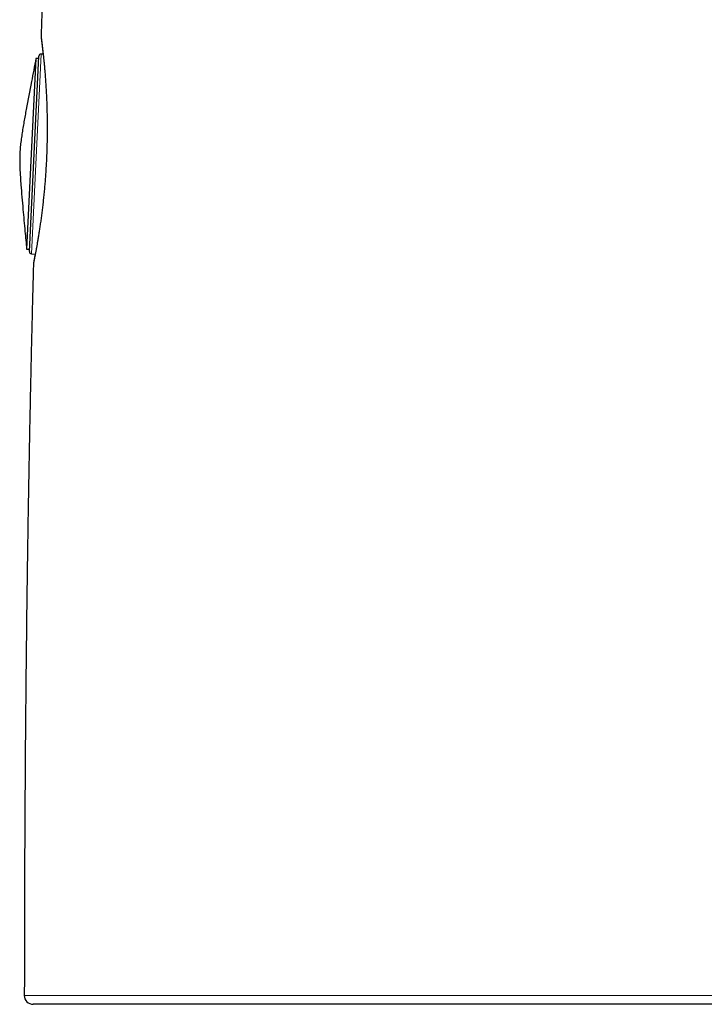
# Model space of a CAD drawing. Header units: millimetres. Extents: x 8 to 913, y 12 to 937.
# Tile 34 of 73: x 177 to 208, y 644 to 689. Entities that reach past the tile are written whole.
import ezdxf

# ---------------------------------------------------------------- set-up
doc = ezdxf.new("R2010")
doc.units = ezdxf.units.MM

msp = doc.modelspace()

# ---------------------------------------------------------------- linework, layer by layer
at = {"color": 7, "linetype": 'Continuous', "lineweight": 30}
for p, q in [((178.179, 686.959), (177.759, 678.363)), ((177.882, 678.253), (178.313, 687.056)), ((178.308, 686.953), (178.179, 686.959)), ((178.505, 687.15), (178.414, 687.152)), ((177.759, 678.363), (177.887, 678.356)), ((177.974, 678.149), (178.148, 678.134)), ((178.065, 677.681), (178.065, 677.682))]:
    msp.add_line(p, q, dxfattribs=at)
at = {"color": 252, "linetype": 'Continuous', "lineweight": 0}
for p, q in [((178.414, 687.152), (177.974, 678.149)), ((178.065, 677.68), (178.065, 677.681))]:
    msp.add_line(p, q, dxfattribs=at)
at = {"color": 252, "linetype": 'Continuous', "lineweight": 0, "flags": 128}
msp.add_lwpolyline([(177.655, 644.728), (177.655, 644.728), (177.665, 644.728), (177.686, 644.728), (177.719, 644.728), (177.763, 644.728), (177.82, 644.728), (177.888, 644.728), (177.888, 644.728), (177.888, 644.728)], dxfattribs=at)
at = {"color": 252, "linetype": 'Continuous', "lineweight": 0}
msp.add_arc((148.115, 683.839), 30.577, 348.3791, 7.8207, dxfattribs=at)
at = {"color": 7, "linetype": 'Continuous', "lineweight": 30}
for centre, radius, start, end in [((178.412, 687.052), 0.1, 89.2, 177.2), ((177.982, 678.248), 0.1, 177.2, 265.2), ((178.054, 644.728), 0.4, 179.9875, 269.9996)]:
    msp.add_arc(centre, radius, start, end, dxfattribs=at)
for points, knots in [([(179.151, 702.676), (179.15, 702.649), (179.133, 702.384), (179.101, 701.874), (179.056, 701.141), (179.012, 700.394), (178.968, 699.633), (178.923, 698.856), (178.879, 698.064), (178.836, 697.257), (178.794, 696.46), (178.753, 695.674), (178.714, 694.9), (178.676, 694.112), (178.637, 693.311), (178.599, 692.495), (178.562, 691.665), (178.524, 690.821), (178.487, 689.947), (178.449, 689.044), (178.423, 688.389), (178.409, 688.039), (178.407, 687.999)], [0, 0, 0, 0, 0.005395, 0.054357, 0.104285, 0.155195, 0.207106, 0.260034, 0.313997, 0.369014, 0.425102, 0.476923, 0.529656, 0.583316, 0.637917, 0.693474, 0.750004, 0.807522, 0.866043, 0.928445, 0.991986, 1, 1, 1, 1]), ([(178.413, 687.9), (178.413, 687.901), (178.413, 687.901), (178.414, 687.899), (178.414, 687.894), (178.416, 687.884), (178.418, 687.87), (178.42, 687.852), (178.423, 687.828), (178.427, 687.8), (178.431, 687.768), (178.436, 687.731), (178.441, 687.691), (178.447, 687.646), (178.453, 687.598), (178.459, 687.545), (178.466, 687.489), (178.473, 687.428), (178.481, 687.364), (178.488, 687.296), (178.496, 687.224), (178.505, 687.149), (178.513, 687.069), (178.522, 686.987), (178.53, 686.901), (178.539, 686.812), (178.548, 686.719), (178.557, 686.624), (178.566, 686.524), (178.575, 686.422), (178.583, 686.317), (178.592, 686.209), (178.6, 686.097), (178.608, 685.983), (178.616, 685.867), (178.624, 685.749), (178.631, 685.629), (178.638, 685.506), (178.645, 685.381), (178.651, 685.254), (178.657, 685.125), (178.662, 684.994), (178.667, 684.861), (178.671, 684.727), (178.675, 684.591), (178.678, 684.454), (178.68, 684.315), (178.682, 684.176), (178.684, 684.035), (178.684, 683.895), (178.684, 683.753), (178.684, 683.611), (178.682, 683.468), (178.68, 683.324), (178.677, 683.18), (178.674, 683.035), (178.67, 682.891), (178.665, 682.746), (178.66, 682.602), (178.653, 682.458), (178.647, 682.314), (178.639, 682.171), (178.631, 682.029), (178.622, 681.888), (178.613, 681.747), (178.603, 681.607), (178.592, 681.468), (178.581, 681.329), (178.569, 681.191), (178.557, 681.054), (178.545, 680.918), (178.531, 680.784), (178.518, 680.652), (178.504, 680.522), (178.49, 680.394), (178.475, 680.269), (178.461, 680.146), (178.446, 680.025), (178.43, 679.906), (178.415, 679.788), (178.399, 679.673), (178.384, 679.56), (178.368, 679.451), (178.352, 679.345), (178.337, 679.241), (178.321, 679.14), (178.306, 679.042), (178.291, 678.948), (178.276, 678.856), (178.261, 678.767), (178.247, 678.682), (178.233, 678.6), (178.219, 678.522), (178.206, 678.448), (178.193, 678.376), (178.181, 678.309), (178.169, 678.245), (178.158, 678.186), (178.147, 678.13), (178.137, 678.078), (178.128, 678.03), (178.119, 677.986), (178.112, 677.946), (178.106, 677.921), (178.103, 677.902), (178.099, 677.884), (178.094, 677.86), (178.089, 677.835), (178.085, 677.814), (178.082, 677.798), (178.079, 677.787), (178.078, 677.782), (178.078, 677.78), (178.078, 677.78), (178.078, 677.78)], [0, 0, 0, 0, 0.000795, 0.005599, 0.01182, 0.019311, 0.027671, 0.036523, 0.04564, 0.054991, 0.064368, 0.073783, 0.083211, 0.092624, 0.101996, 0.111322, 0.120801, 0.130278, 0.139734, 0.149186, 0.158646, 0.168123, 0.177584, 0.18704, 0.196476, 0.205902, 0.215328, 0.224764, 0.234219, 0.243709, 0.253127, 0.262585, 0.272059, 0.281526, 0.290959, 0.300338, 0.309674, 0.31906, 0.328422, 0.337773, 0.347123, 0.356482, 0.365861, 0.375161, 0.384461, 0.393803, 0.403155, 0.412479, 0.421745, 0.43094, 0.440162, 0.449419, 0.45866, 0.467898, 0.477144, 0.486405, 0.495677, 0.504882, 0.514102, 0.523338, 0.532579, 0.54181, 0.551018, 0.560208, 0.569336, 0.578544, 0.587798, 0.597089, 0.60641, 0.615753, 0.625109, 0.634468, 0.643821, 0.653157, 0.662468, 0.671746, 0.680986, 0.690261, 0.699621, 0.709036, 0.718479, 0.727918, 0.737318, 0.746652, 0.756005, 0.76543, 0.774849, 0.784274, 0.793714, 0.803181, 0.812685, 0.822114, 0.83156, 0.841039, 0.850532, 0.860015, 0.869466, 0.878874, 0.888352, 0.897798, 0.907237, 0.916682, 0.926142, 0.935134, 0.936698, 0.941662, 0.950993, 0.960268, 0.969479, 0.978592, 0.987519, 0.994532, 0.999651, 1, 1, 1, 1]), ([(178.407, 688), (178.407, 687.995), (178.407, 687.984), (178.407, 687.971), (178.407, 687.96), (178.408, 687.951), (178.408, 687.944), (178.409, 687.938), (178.409, 687.932), (178.41, 687.927), (178.41, 687.922), (178.411, 687.915), (178.412, 687.905), (178.414, 687.891), (178.416, 687.873), (178.419, 687.85), (178.422, 687.823), (178.426, 687.792), (178.43, 687.757), (178.435, 687.718), (178.44, 687.675), (178.446, 687.628), (178.452, 687.577), (178.459, 687.523), (178.466, 687.464), (178.473, 687.402), (178.48, 687.336), (178.488, 687.266), (178.495, 687.204), (178.499, 687.164), (178.5, 687.15)], [0, 0, 0, 0, 0.006005, 0.011415, 0.016329, 0.021327, 0.02683, 0.033415, 0.041841, 0.053211, 0.069384, 0.094173, 0.138953, 0.19211, 0.243247, 0.297386, 0.350178, 0.402241, 0.453782, 0.505556, 0.557635, 0.609713, 0.661741, 0.713631, 0.765288, 0.816626, 0.868138, 0.92001, 0.971757, 1, 1, 1, 1]), ([(178.407, 687.999), (178.407, 688), (178.407, 688), (178.407, 688), (178.407, 688)], [0, 0, 0, 0, 0.9732015, 1, 1, 1, 1]), ([(178.179, 686.957), (178.111, 686.607), (177.963, 685.842), (177.799, 684.983), (177.689, 684.379), (177.639, 684.099), (177.59, 683.818), (177.545, 683.536), (177.505, 683.254), (177.472, 682.971), (177.46, 682.781), (177.454, 682.686)], [0, 0, 0, 0, 0.246646, 0.539621, 0.605391, 0.67116, 0.73693, 0.802701, 0.868477, 0.934238, 1, 1, 1, 1]), ([(177.454, 682.686), (177.45, 682.591), (177.444, 682.402), (177.449, 682.117), (177.462, 681.833), (177.479, 681.549), (177.506, 681.174), (177.544, 680.709), (177.606, 680.006), (177.678, 679.224), (177.734, 678.628), (177.759, 678.363)], [0, 0, 0, 0, 0.065584, 0.131168, 0.196765, 0.262358, 0.32795, 0.456791, 0.585633, 0.815707, 1, 1, 1, 1]), ([(178.144, 678.134), (178.142, 678.124), (178.137, 678.095), (178.129, 678.052), (178.12, 678.006), (178.112, 677.963), (178.105, 677.925), (178.098, 677.89), (178.092, 677.859), (178.087, 677.832), (178.083, 677.809), (178.079, 677.79), (178.076, 677.774), (178.074, 677.764), (178.073, 677.756), (178.072, 677.75), (178.071, 677.744), (178.07, 677.737), (178.069, 677.73), (178.068, 677.721), (178.066, 677.709), (178.065, 677.695), (178.065, 677.685), (178.065, 677.681)], [0, 0, 0, 0, 0.0423, 0.116514, 0.19089, 0.265239, 0.339611, 0.414113, 0.48894, 0.564367, 0.640821, 0.716923, 0.793975, 0.876086, 0.908451, 0.934878, 0.949213, 0.959775, 0.968633, 0.976603, 0.98441, 0.992812, 1, 1, 1, 1]), ([(178.065, 677.682), (178.058, 677.424), (178.043, 676.864), (178.021, 675.999), (177.998, 675.082), (177.975, 674.151), (177.954, 673.208), (177.932, 672.221), (177.91, 671.191), (177.889, 670.116), (177.868, 669.024), (177.848, 667.915), (177.829, 666.789), (177.81, 665.646), (177.793, 664.518), (177.778, 663.407), (177.763, 662.312), (177.75, 661.202), (177.737, 660.077), (177.725, 658.936), (177.714, 657.779), (177.703, 656.605), (177.694, 655.416), (177.686, 654.209), (177.678, 652.986), (177.672, 651.746), (177.666, 650.513), (177.662, 649.288), (177.659, 648.071), (177.656, 646.838), (177.655, 645.722), (177.655, 645.017), (177.654, 644.728)], [0, 0, 0, 0, 0.023495, 0.05095, 0.078792, 0.107027, 0.13566, 0.164697, 0.19684, 0.229477, 0.262614, 0.29626, 0.330422, 0.365107, 0.400323, 0.433077, 0.466289, 0.499967, 0.534115, 0.568741, 0.603851, 0.63945, 0.675546, 0.712145, 0.749255, 0.78688, 0.82503, 0.861485, 0.898417, 0.935833, 0.973739, 1, 1, 1, 1]), ([(178.285, 644.328), (178.259, 644.328), (178.208, 644.328), (178.149, 644.328), (178.103, 644.328), (178.072, 644.328), (178.056, 644.328), (178.056, 644.328), (178.056, 644.328)], [0, 0, 0, 0, 0.177023, 0.354086, 0.53115, 0.708171, 0.886549, 1, 1, 1, 1]), ([(238.759, 644.328), (238.758, 644.328), (238.757, 644.328), (238.738, 644.328), (238.703, 644.328), (238.651, 644.328), (238.58, 644.328), (238.492, 644.328), (238.391, 644.328), (238.279, 644.328), (238.16, 644.328), (238.028, 644.328), (237.882, 644.328), (237.724, 644.328), (237.551, 644.328), (237.366, 644.328), (237.168, 644.328), (236.956, 644.328), (236.729, 644.328), (236.49, 644.328), (236.237, 644.328), (235.97, 644.328), (235.688, 644.328), (235.393, 644.328), (235.09, 644.328), (234.78, 644.328), (234.463, 644.328), (234.134, 644.328), (233.794, 644.328), (233.442, 644.328), (233.079, 644.328), (232.705, 644.328), (232.32, 644.328), (231.923, 644.328), (231.515, 644.328), (231.097, 644.328), (230.666, 644.328), (230.222, 644.328), (229.765, 644.328), (229.298, 644.328), (228.826, 644.328), (228.351, 644.328), (227.872, 644.328), (227.384, 644.328), (226.888, 644.328), (226.382, 644.328), (225.867, 644.328), (225.344, 644.328), (224.809, 644.328), (224.261, 644.328), (223.701, 644.328), (223.133, 644.328), (222.557, 644.328), (221.973, 644.328), (221.381, 644.328), (220.783, 644.328), (220.188, 644.328), (219.596, 644.328), (219.009, 644.328), (218.418, 644.328), (217.821, 644.328), (217.218, 644.328), (216.61, 644.328), (215.999, 644.328), (215.382, 644.328), (214.762, 644.328), (214.137, 644.328), (213.509, 644.328), (212.875, 644.328), (212.234, 644.328), (211.588, 644.328), (210.939, 644.328), (210.296, 644.328), (209.659, 644.328), (209.028, 644.328), (208.396, 644.328), (207.763, 644.328), (207.129, 644.328), (206.493, 644.328), (205.859, 644.328), (205.223, 644.328), (204.586, 644.328), (203.948, 644.328), (203.311, 644.328), (202.674, 644.328), (202.035, 644.328), (201.395, 644.328), (200.759, 644.328), (200.135, 644.328), (199.524, 644.328), (198.925, 644.328), (198.331, 644.328), (197.74, 644.328), (197.152, 644.328), (196.567, 644.328), (195.988, 644.328), (195.412, 644.328), (194.842, 644.328), (194.275, 644.328), (193.715, 644.328), (193.158, 644.328), (192.603, 644.328), (192.052, 644.328), (191.508, 644.328), (190.977, 644.328), (190.459, 644.328), (189.955, 644.328), (189.458, 644.328), (188.969, 644.328), (188.486, 644.328), (188.011, 644.328), (187.546, 644.328), (187.087, 644.328), (186.636, 644.328), (186.192, 644.328), (185.759, 644.328), (185.333, 644.328), (184.915, 644.328), (184.506, 644.328), (184.107, 644.328), (183.725, 644.328), (183.359, 644.328), (183.008, 644.328), (182.668, 644.328), (182.339, 644.328), (182.02, 644.328), (181.712, 644.328), (181.416, 644.328), (181.128, 644.328), (180.851, 644.328), (180.583, 644.328), (180.329, 644.328), (180.087, 644.328), (179.858, 644.328), (179.641, 644.328), (179.438, 644.328), (179.254, 644.328), (179.088, 644.328), (178.938, 644.328), (178.8, 644.328), (178.674, 644.328), (178.558, 644.328), (178.455, 644.328), (178.362, 644.328), (178.31, 644.328), (178.285, 644.328)], [0, 0, 0, 0, 0.005884, 0.0131945, 0.0205032, 0.0284065, 0.036312, 0.0442175, 0.0521208, 0.0590178, 0.0659163, 0.0728149, 0.0797119, 0.086658, 0.0936057, 0.1005534, 0.1074996, 0.1145339, 0.1215699, 0.1286058, 0.1356402, 0.1428034, 0.1499682, 0.1571331, 0.1642964, 0.1711588, 0.1780226, 0.1848865, 0.1917489, 0.1986585, 0.2055695, 0.2124805, 0.2193901, 0.2263476, 0.2333066, 0.2402657, 0.2472232, 0.2543283, 0.261435, 0.2685417, 0.2756468, 0.282528, 0.2894107, 0.2962935, 0.3031747, 0.3101039, 0.3170347, 0.3239655, 0.3308947, 0.3380266, 0.3451602, 0.3522937, 0.3594256, 0.3666118, 0.3737996, 0.3809875, 0.3881737, 0.3950361, 0.4019001, 0.408764, 0.4156264, 0.4225374, 0.4294498, 0.4363623, 0.4432733, 0.4502329, 0.457194, 0.4641551, 0.4711148, 0.4782232, 0.4853331, 0.4924431, 0.4995514, 0.5064462, 0.5133424, 0.5202386, 0.5271333, 0.5340765, 0.5410212, 0.5479658, 0.554909, 0.5619401, 0.5689729, 0.5760057, 0.5830369, 0.590197, 0.5973589, 0.6045207, 0.6116809, 0.6185355, 0.6253917, 0.6322478, 0.6391025, 0.646005, 0.652909, 0.6598129, 0.6667154, 0.6736663, 0.6806187, 0.6875712, 0.6945221, 0.7016218, 0.7087232, 0.7158245, 0.7229243, 0.7298073, 0.7366918, 0.7435763, 0.7504594, 0.7573898, 0.7643218, 0.7712537, 0.7781841, 0.7852002, 0.7922179, 0.7992355, 0.8062516, 0.8133934, 0.8205369, 0.8276803, 0.8348221, 0.8416925, 0.8485643, 0.8554361, 0.8623064, 0.8692251, 0.8761452, 0.8830654, 0.889984, 0.8971061, 0.9042299, 0.9113537, 0.9184759, 0.9256522, 0.9328302, 0.9400082, 0.9471845, 0.953765, 0.9603467, 0.9669285, 0.973509, 0.9801311, 0.9867545, 0.9933779, 1, 1, 1, 1])]:
    msp.add_open_spline(points, degree=3, knots=knots, dxfattribs=at)
at = {"color": 252, "linetype": 'Continuous', "lineweight": 0}
msp.add_open_spline([(177.888, 644.728), (177.888, 644.728), (177.912, 644.728), (177.966, 644.728), (178.059, 644.728), (178.163, 644.728), (178.279, 644.728), (178.407, 644.728), (178.548, 644.728), (178.701, 644.728), (178.848, 644.728), (178.985, 644.728), (179.11, 644.728), (179.24, 644.728), (179.409, 644.728), (179.621, 644.728), (179.884, 644.728), (180.163, 644.728), (180.459, 644.728), (180.77, 644.728), (181.098, 644.728), (181.442, 644.728), (181.802, 644.728), (182.177, 644.728), (182.568, 644.728), (182.974, 644.728), (183.386, 644.728), (183.802, 644.728), (184.222, 644.728), (184.655, 644.728), (185.1, 644.728), (185.558, 644.728), (186.027, 644.728), (186.507, 644.728), (186.998, 644.728), (187.501, 644.728), (188.015, 644.728), (188.54, 644.728), (189.031, 644.728), (189.484, 644.728), (189.898, 644.728), (190.317, 644.728), (190.786, 644.728), (191.306, 644.728), (191.879, 644.728), (192.461, 644.728), (193.051, 644.728), (193.65, 644.728), (194.257, 644.728), (194.87, 644.728), (195.49, 644.728), (196.118, 644.728), (196.753, 644.728), (197.394, 644.728), (197.988, 644.728), (198.531, 644.728), (199.023, 644.728), (199.519, 644.728), (199.987, 644.728), (200.426, 644.728), (200.838, 644.728), (201.251, 644.728), (201.713, 644.728), (202.224, 644.728), (202.785, 644.728), (203.349, 644.728), (203.916, 644.728), (204.484, 644.728), (205.057, 644.728), (205.634, 644.728), (206.214, 644.728), (206.796, 644.728), (207.379, 644.728), (207.963, 644.728), (208.5, 644.728), (208.989, 644.728), (209.431, 644.728), (209.873, 644.728), (210.396, 644.728), (210.998, 644.728), (211.681, 644.728), (212.362, 644.728), (213.043, 644.728), (213.722, 644.728), (214.399, 644.728), (215.073, 644.728), (215.743, 644.728), (216.41, 644.728), (217.075, 644.728), (217.736, 644.728), (218.338, 644.728), (218.882, 644.728), (219.369, 644.728), (219.852, 644.728), (220.292, 644.728), (220.687, 644.728), (221.04, 644.728), (221.391, 644.728), (221.776, 644.728), (222.195, 644.728), (222.647, 644.728), (223.096, 644.728), (223.54, 644.728), (223.981, 644.728), (224.484, 644.728), (225.045, 644.728), (225.662, 644.728), (226.269, 644.728), (226.861, 644.728), (227.438, 644.728), (228, 644.728), (228.551, 644.728), (229.082, 644.728), (229.592, 644.728), (230.083, 644.728), (230.564, 644.728), (231.035, 644.728), (231.495, 644.728), (231.943, 644.728), (232.38, 644.728), (232.804, 644.728), (233.218, 644.728), (233.619, 644.728), (234.009, 644.728), (234.354, 644.728), (234.658, 644.728), (234.925, 644.728), (235.185, 644.728), (235.422, 644.728), (235.639, 644.728), (235.836, 644.728), (236.027, 644.728), (236.235, 644.728), (236.456, 644.728), (236.687, 644.728), (236.909, 644.728), (237.121, 644.728), (237.323, 644.728), (237.515, 644.728), (237.698, 644.728), (237.87, 644.728), (238.032, 644.728), (238.183, 644.728), (238.324, 644.728), (238.443, 644.728), (238.544, 644.728), (238.628, 644.728), (238.707, 644.728), (238.778, 644.728), (238.841, 644.728), (238.897, 644.728), (238.948, 644.728), (238.998, 644.728), (239.045, 644.728), (239.087, 644.728), (239.12, 644.728), (239.143, 644.728), (239.157, 644.728), (239.159, 644.728), (239.16, 644.728)], degree=3, knots=[0, 0, 0, 0, 0.000001, 0.006581, 0.013162, 0.019743, 0.026323, 0.032944, 0.039567, 0.04619, 0.052811, 0.057333, 0.061855, 0.066381, 0.070906, 0.078707, 0.086508, 0.094327, 0.102145, 0.109992, 0.11784, 0.125705, 0.13357, 0.141464, 0.149358, 0.15727, 0.165182, 0.172599, 0.180017, 0.187434, 0.194885, 0.202337, 0.209788, 0.217237, 0.224687, 0.232136, 0.239619, 0.247103, 0.254586, 0.260204, 0.265823, 0.271447, 0.277072, 0.284447, 0.291823, 0.299198, 0.306605, 0.314014, 0.321421, 0.328827, 0.336234, 0.343639, 0.351079, 0.358519, 0.365958, 0.371543, 0.377129, 0.382721, 0.388313, 0.392893, 0.397473, 0.402057, 0.406641, 0.412804, 0.418968, 0.425132, 0.431315, 0.437499, 0.443682, 0.449956, 0.456232, 0.462506, 0.468801, 0.475097, 0.481392, 0.486154, 0.490917, 0.495683, 0.500449, 0.507833, 0.515218, 0.522602, 0.530019, 0.537436, 0.544852, 0.552266, 0.559681, 0.567096, 0.574543, 0.581992, 0.58944, 0.595032, 0.600624, 0.606223, 0.611822, 0.615976, 0.620131, 0.624288, 0.628445, 0.633917, 0.639389, 0.64486, 0.650345, 0.65583, 0.661315, 0.66928, 0.677246, 0.68523, 0.693213, 0.70099, 0.708766, 0.71656, 0.724353, 0.731735, 0.739118, 0.7465, 0.753915, 0.76133, 0.768745, 0.776157, 0.783571, 0.790983, 0.798429, 0.805876, 0.813321, 0.818911, 0.824501, 0.830098, 0.835694, 0.840317, 0.844939, 0.849566, 0.854192, 0.860386, 0.86658, 0.872773, 0.878986, 0.8852, 0.891413, 0.897663, 0.903913, 0.910163, 0.916434, 0.922705, 0.928975, 0.933698, 0.938421, 0.943148, 0.947874, 0.952273, 0.956672, 0.961074, 0.965477, 0.971273, 0.97707, 0.982866, 0.988679, 0.994492, 1, 1, 1, 1], dxfattribs=at)

doc.saveas('drawing.dxf')
